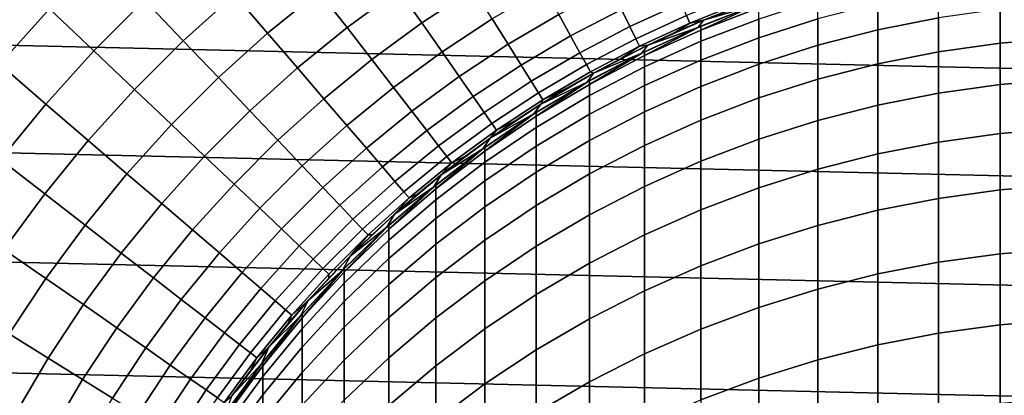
# Model space of a CAD drawing. Header units: metres. Extents: x -28 to 70, y -212 to 28.
# Tile 109 of 239: x -12 to -1, y 7 to 11. Entities that reach past the tile are written whole.
import ezdxf

# ---------------------------------------------------------------- set-up
doc = ezdxf.new("R2010")
doc.units = ezdxf.units.M
doc.layers.add('solid_10_261_102_XXX', color=7, linetype='CONTINUOUS')

msp = doc.modelspace()

# ---------------------------------------------------------------- linework, layer by layer
at = {"layer": 'solid_10_261_102_XXX'}
for points in [[(-24.617012, 12.257764, -5), (25.156792, 11.107911, -5), (25.642992, 9.934133, -5), (-25.156792, 11.107911, -5)], [(-10.162645, 11.838065, 164.740463), (-10.74919, 11.308142, 164.740463), (-10.323722, 10.860549, 166.13768), (-9.760393, 11.369497, 166.13768)], [(-9.17201, 11.84926, 166.13768), (-9.760393, 11.369497, 166.13768), (-9.394562, 10.943355, 167.558289), (-8.828232, 11.405135, 167.558289)], [(-8.239241, 11.83764, 167.558289), (-8.828232, 11.405135, 167.558289), (-8.519219, 11.005924, 169.000046), (-7.950844, 11.42329, 169.000046)], [(-11.212511, 11.795555, 163.368866), (-11.795555, 11.212511, 163.368866), (-11.308142, 10.74919, 164.740463), (-10.74919, 11.308142, 164.740463)], [(-7.36206, 11.811332, 169.000046), (-7.950844, 11.42329, 169.000046), (-7.695349, 11.05621, 170.460709), (-7.125484, 11.431783, 170.460709)], [(-12.476051, 11.547647, 162.026337), (-12.769243, 11.222586, 162.026337), (-12.34832, 10.600685, 163.368866), (-11.795555, 11.212511, 163.368866)], [(-8.828232, 11.405135, 167.558289), (-9.394562, 10.943355, 167.558289), (-9.065726, 10.560308, 169.000046), (-8.519219, 11.005924, 169.000046)], [(-7.950844, 11.42329, 169.000046), (-8.519219, 11.005924, 169.000046), (-8.245461, 10.652256, 170.460709), (-7.695349, 11.05621, 170.460709)], [(-7.125484, 11.431783, 170.460709), (-7.695349, 11.05621, 170.460709), (-7.473157, 10.736978, 171.937958), (-6.919746, 11.101706, 171.937958)], [(-6.348573, 11.437936, 171.937958), (-6.919746, 11.101706, 171.937958), (-6.745169, 10.821622, 173.429489), (-6.188405, 11.149369, 173.429489)], [(-5.615756, 11.448497, 173.429489), (-6.188405, 11.149369, 173.429489), (-6.057078, 10.912764, 174.932922), (-5.496582, 11.205544, 174.932922)], [(-4.921975, 11.469559, 174.932922), (-5.496582, 11.205544, 174.932922), (-5.403767, 11.016328, 176.445908), (-4.838863, 11.275885, 176.445908)], [(-2.673383, 11.272393, 323.439758), (-2.673383, 10.981224, 326.475739), (-2.00343, 11.114166, 326.490326), (-2.00343, 11.405684, 323.450714)], [(-10.74919, 11.308142, 164.740463), (-11.308142, 10.74919, 164.740463), (-10.860549, 10.323722, 166.13768), (-10.323722, 10.860549, 166.13768)], [(-9.760393, 11.369497, 166.13768), (-10.323722, 10.860549, 166.13768), (-9.936776, 10.453482, 167.558289), (-9.394562, 10.943355, 167.558289)], [(-4.209245, 11.365301, 177.966064), (-4.779486, 11.137519, 177.966064), (-4.743937, 11.05468, 179.490997), (-4.177938, 11.280767, 179.490997)], [(-4.177938, 11.280767, 179.490997), (-4.743937, 11.05468, 179.490997), (-4.592201, 11.086555, 181), (-4.279459, 11.210987, 181)], [(-4.279459, 11.210987, 181), (-4.592201, 11.086555, 181), (-4.592202, 11.086555, 234.709), (-3.963356, 11.326592, 234.709)], [(-4.015806, 11.255033, 234.709), (-3.963356, 11.326592, 234.709), (-4.592202, 11.086555, 234.709)], [(-3.984917, 11.099977, 320.37616), (-3.984917, 10.892555, 323.408569), (-3.334599, 11.101164, 323.42569), (-3.334599, 11.308976, 320.387573)], [(-11.795555, 11.212511, 163.368866), (-12.34832, 10.600685, 163.368866), (-11.838065, 10.162645, 164.740463), (-11.308142, 10.74919, 164.740463)], [(-5.496582, 11.205544, 174.932922), (-6.057078, 10.912764, 174.932922), (-5.954799, 10.728492, 176.445908), (-5.403767, 11.016328, 176.445908)], [(-4.838863, 11.275885, 176.445908), (-5.403767, 11.016328, 176.445908), (-5.337458, 10.881147, 177.966064), (-4.779486, 11.137519, 177.966064)], [(-4.015806, 11.255033, 234.709), (-4.651769, 11.007429, 234.709), (-4.62221, 11.019876, 314.299988), (-4.01579, 11.25504, 314.299988)], [(-4.015806, 11.255033, 234.709), (-4.592202, 11.086555, 234.709), (-4.651769, 11.007429, 234.709)], [(-3.984917, 11.224493, 317.339203), (-3.984917, 11.266008, 314.299988), (-4.01579, 11.25504, 314.299988), (-4.62221, 10.978453, 317.332489)], [(-4.62221, 10.978453, 317.332489), (-4.01579, 11.25504, 314.299988), (-4.62221, 11.019876, 314.299988)], [(-4.62221, 10.978453, 317.332489), (-4.62221, 10.854213, 320.362701), (-3.984917, 11.099977, 320.37616), (-3.984917, 11.224493, 317.339203)], [(-3.334599, 11.101164, 323.42569), (-3.334599, 10.810443, 326.457001), (-2.673383, 10.981224, 326.475739), (-2.673383, 11.272393, 323.439758)], [(-2.00343, 11.114166, 326.490326), (-2.00343, 10.739732, 329.520813), (-1.326928, 10.834081, 329.533783), (-1.326928, 11.208834, 326.500702)], [(-1.326928, 11.208834, 326.500702), (-1.326928, 10.834081, 329.533783), (-0.64609, 10.889976, 329.541473), (-0.64609, 11.264918, 326.506866)], [(-25.156792, 11.107911, -5), (25.642992, 9.934133, -5), (26.074398, 8.739312, -5), (-25.642992, 9.934133, -5)], [(-6.919746, 11.101706, 171.937958), (-7.473157, 10.736978, 171.937958), (-7.284617, 10.466095, 173.429489), (-6.745169, 10.821622, 173.429489)], [(-6.188405, 11.149369, 173.429489), (-6.745169, 10.821622, 173.429489), (-6.602026, 10.591971, 174.932922), (-6.057078, 10.912764, 174.932922)], [(-4.779486, 11.137519, 177.966064), (-5.337458, 10.881147, 177.966064), (-5.297758, 10.800215, 179.490997), (-4.743937, 11.05468, 179.490997)], [(-4.901331, 10.953399, 181), (-5.206605, 10.811626, 181), (-5.206594, 10.811626, 234.709), (-4.592202, 11.086555, 234.709)], [(-4.651769, 11.007429, 234.709), (-4.592202, 11.086555, 234.709), (-5.206594, 10.811626, 234.709)], [(-4.592201, 11.086555, 181), (-4.901331, 10.953399, 181), (-4.592202, 11.086555, 234.709)], [(-4.743937, 11.05468, 179.490997), (-4.901331, 10.953399, 181), (-4.592201, 11.086555, 181)], [(-4.62221, 10.854213, 320.362701), (-4.62221, 10.647249, 323.388397), (-3.984917, 10.892555, 323.408569), (-3.984917, 11.099977, 320.37616)], [(-3.984917, 10.892555, 323.408569), (-3.984917, 10.602381, 326.434174), (-3.334599, 10.810443, 326.457001), (-3.334599, 11.101164, 323.42569)], [(-2.673383, 10.981224, 326.475739), (-2.673383, 10.607238, 329.502625), (-2.00343, 10.739732, 329.520813), (-2.00343, 11.114166, 326.490326)], [(-8.519219, 11.005924, 169.000046), (-9.065726, 10.560308, 169.000046), (-8.774405, 10.220959, 170.460709), (-8.245461, 10.652256, 170.460709)], [(-7.695349, 11.05621, 170.460709), (-8.245461, 10.652256, 170.460709), (-8.007384, 10.344687, 171.937958), (-7.473157, 10.736978, 171.937958)], [(-5.403767, 11.016328, 176.445908), (-5.954799, 10.728492, 176.445908), (-5.881728, 10.596844, 177.966064), (-5.337458, 10.881147, 177.966064)], [(-4.743937, 11.05468, 179.490997), (-5.297758, 10.800215, 179.490997), (-5.206605, 10.811626, 181), (-4.901331, 10.953399, 181)], [(-4.651769, 11.007429, 234.709), (-5.206594, 10.811626, 234.709), (-5.272664, 10.723873, 234.709)], [(-4.651769, 11.007429, 234.709), (-5.272664, 10.723873, 234.709), (-5.244397, 10.737728, 314.299988), (-4.651778, 11.007427, 314.299988)], [(-4.62221, 10.978453, 317.332489), (-4.62221, 11.019876, 314.299988), (-4.651778, 11.007427, 314.299988), (-5.244397, 10.696409, 317.324768)], [(-5.244397, 10.696409, 317.324768), (-4.651778, 11.007427, 314.299988), (-5.244397, 10.737728, 314.299988)], [(-5.244397, 10.696409, 317.324768), (-5.244397, 10.572486, 320.34729), (-4.62221, 10.854213, 320.362701), (-4.62221, 10.978453, 317.332489)], [(-4.651769, 11.007429, 234.709), (-4.651778, 11.007427, 314.299988), (-4.62221, 11.019876, 314.299988)], [(-3.334599, 10.810443, 326.457001), (-3.334599, 10.437032, 329.479218), (-2.673383, 10.607238, 329.502625), (-2.673383, 10.981224, 326.475739)], [(-10.323722, 10.860549, 166.13768), (-10.860549, 10.323722, 166.13768), (-10.453482, 9.936776, 167.558289), (-9.936776, 10.453482, 167.558289)], [(-9.394562, 10.943355, 167.558289), (-9.936776, 10.453482, 167.558289), (-9.588962, 10.087582, 169.000046), (-9.065726, 10.560308, 169.000046)], [(-6.057078, 10.912764, 174.932922), (-6.602026, 10.591971, 174.932922), (-6.490545, 10.413116, 176.445908), (-5.954799, 10.728492, 176.445908)], [(-5.337458, 10.881147, 177.966064), (-5.881728, 10.596844, 177.966064), (-5.837981, 10.518025, 179.490997), (-5.297758, 10.800215, 179.490997)], [(-5.244397, 10.572486, 320.34729), (-5.244397, 10.366048, 323.365295), (-4.62221, 10.647249, 323.388397), (-4.62221, 10.854213, 320.362701)], [(-4.62221, 10.647249, 323.388397), (-4.62221, 10.357717, 326.407318), (-3.984917, 10.602381, 326.434174), (-3.984917, 10.892555, 323.408569)], [(-1.326928, 10.834081, 329.533783), (-1.326928, 10.376618, 332.555511), (-0.64609, 10.432282, 332.564728), (-0.64609, 10.889976, 329.541473)], [(-11.308142, 10.74919, 164.740463), (-11.838065, 10.162645, 164.740463), (-11.369497, 9.760393, 166.13768), (-10.860549, 10.323722, 166.13768)], [(-7.473157, 10.736978, 171.937958), (-8.007384, 10.344687, 171.937958), (-7.805367, 10.083702, 173.429489), (-7.284617, 10.466095, 173.429489)], [(-6.745169, 10.821622, 173.429489), (-7.284617, 10.466095, 173.429489), (-7.130027, 10.24399, 174.932922), (-6.602026, 10.591971, 174.932922)], [(-5.244397, 10.696409, 317.324768), (-5.244397, 10.737728, 314.299988), (-5.272592, 10.723911, 314.299988), (-5.849443, 10.379286, 317.316101)], [(-5.297758, 10.800215, 179.490997), (-5.837981, 10.518025, 179.490997), (-5.804626, 10.502681, 181), (-5.507782, 10.661347, 181)], [(-5.507782, 10.661347, 181), (-5.804626, 10.502681, 181), (-5.804667, 10.502658, 234.709), (-5.206594, 10.811626, 234.709)], [(-5.272664, 10.723873, 234.709), (-5.206594, 10.811626, 234.709), (-5.804667, 10.502658, 234.709)], [(-5.206605, 10.811626, 181), (-5.507782, 10.661347, 181), (-5.206594, 10.811626, 234.709)], [(-5.297758, 10.800215, 179.490997), (-5.507782, 10.661347, 181), (-5.206605, 10.811626, 181)], [(-5.272664, 10.723873, 234.709), (-5.272592, 10.723911, 314.299988), (-5.244397, 10.737728, 314.299988)], [(-3.984917, 10.602381, 326.434174), (-3.984917, 10.229671, 329.450714), (-3.334599, 10.437032, 329.479218), (-3.334599, 10.810443, 326.457001)], [(-2.673383, 10.607238, 329.502625), (-2.673383, 10.150712, 332.518158), (-2.00343, 10.282659, 332.539978), (-2.00343, 10.739732, 329.520813)], [(-2.00343, 10.739732, 329.520813), (-2.00343, 10.282659, 332.539978), (-1.326928, 10.376618, 332.555511), (-1.326928, 10.834081, 329.533783)], [(-8.245461, 10.652256, 170.460709), (-8.774405, 10.220959, 170.460709), (-8.521056, 9.925843, 171.937958), (-8.007384, 10.344687, 171.937958)], [(-5.954799, 10.728492, 176.445908), (-6.490545, 10.413116, 176.445908), (-6.4109, 10.285337, 177.966064), (-5.881728, 10.596844, 177.966064)], [(-5.876184, 10.40543, 234.709), (-5.849443, 10.420485, 314.299988), (-5.272592, 10.723911, 314.299988), (-5.272664, 10.723873, 234.709)], [(-5.272664, 10.723873, 234.709), (-5.804667, 10.502658, 234.709), (-5.876184, 10.40543, 234.709)], [(-5.849443, 10.379286, 317.316101), (-5.272592, 10.723911, 314.299988), (-5.849443, 10.420485, 314.299988)], [(-5.849443, 10.379286, 317.316101), (-5.849443, 10.255716, 320.329987), (-5.244397, 10.572486, 320.34729), (-5.244397, 10.696409, 317.324768)], [(-5.244397, 10.366048, 323.365295), (-5.244397, 10.077251, 326.376556), (-4.62221, 10.357717, 326.407318), (-4.62221, 10.647249, 323.388397)], [(-12.34832, 10.600685, 163.368866), (-12.869387, 9.961647, 163.368866), (-12.337601, 9.550014, 164.740463), (-11.838065, 10.162645, 164.740463)], [(-9.065726, 10.560308, 169.000046), (-9.588962, 10.087582, 169.000046), (-9.280827, 9.763424, 170.460709), (-8.774405, 10.220959, 170.460709)], [(-6.602026, 10.591971, 174.932922), (-7.130027, 10.24399, 174.932922), (-7.00963, 10.071011, 176.445908), (-6.490545, 10.413116, 176.445908)], [(-5.881728, 10.596844, 177.966064), (-6.4109, 10.285337, 177.966064), (-6.363217, 10.208838, 179.490997), (-5.837981, 10.518025, 179.490997)], [(-5.849443, 10.255716, 320.329987), (-5.849443, 10.04987, 323.339325), (-5.244397, 10.366048, 323.365295), (-5.244397, 10.572486, 320.34729)], [(-4.62221, 10.357717, 326.407318), (-4.62221, 9.985831, 329.417206), (-3.984917, 10.229671, 329.450714), (-3.984917, 10.602381, 326.434174)], [(-3.334599, 10.437032, 329.479218), (-3.334599, 9.981209, 332.490112), (-2.673383, 10.150712, 332.518158), (-2.673383, 10.607238, 329.502625)], [(-9.936776, 10.453482, 167.558289), (-10.453482, 9.936776, 167.558289), (-10.087582, 9.588962, 169.000046), (-9.588962, 10.087582, 169.000046)], [(-7.284617, 10.466095, 173.429489), (-7.805367, 10.083702, 173.429489), (-7.639726, 9.869712, 174.932922), (-7.130027, 10.24399, 174.932922)], [(-6.490545, 10.413116, 176.445908), (-7.00963, 10.071011, 176.445908), (-6.923615, 9.94743, 177.966064), (-6.4109, 10.285337, 177.966064)], [(-5.849443, 10.379286, 317.316101), (-5.849443, 10.420485, 314.299988), (-5.876208, 10.405416, 314.299988), (-6.435371, 10.028116, 317.306519)], [(-6.096904, 10.335752, 181), (-6.384385, 10.16069, 181), (-6.38436, 10.160706, 234.709), (-5.804667, 10.502658, 234.709)], [(-5.876184, 10.40543, 234.709), (-5.804667, 10.502658, 234.709), (-6.38436, 10.160706, 234.709)], [(-6.363217, 10.208838, 179.490997), (-6.096904, 10.335752, 181), (-5.804626, 10.502681, 181), (-5.837981, 10.518025, 179.490997)], [(-5.804626, 10.502681, 181), (-6.096904, 10.335752, 181), (-5.804667, 10.502658, 234.709)], [(-5.876184, 10.40543, 234.709), (-5.876208, 10.405416, 314.299988), (-5.849443, 10.420485, 314.299988)], [(-3.984917, 10.229671, 329.450714), (-3.984917, 9.774703, 332.455963), (-3.334599, 9.981209, 332.490112), (-3.334599, 10.437032, 329.479218)], [(-1.326928, 10.376618, 332.555511), (-1.326928, 9.836788, 335.563629), (-0.64609, 9.892181, 335.574341), (-0.64609, 10.432282, 332.564728)], [(-10.860549, 10.323722, 166.13768), (-11.369497, 9.760393, 166.13768), (-10.943355, 9.394562, 167.558289), (-10.453482, 9.936776, 167.558289)], [(-8.007384, 10.344687, 171.937958), (-8.521056, 9.925843, 171.937958), (-8.30608, 9.675425, 173.429489), (-7.805367, 10.083702, 173.429489)], [(-5.876184, 10.40543, 234.709), (-6.38436, 10.160706, 234.709), (-6.460742, 10.052924, 234.709)], [(-5.876184, 10.40543, 234.709), (-6.460742, 10.052924, 234.709), (-6.435371, 10.069185, 314.299988), (-5.876208, 10.405416, 314.299988)], [(-6.435371, 10.028116, 317.306519), (-5.876208, 10.405416, 314.299988), (-6.435371, 10.069185, 314.299988)], [(-6.435371, 10.028116, 317.306519), (-6.435371, 9.904941, 320.310791), (-5.849443, 10.255716, 320.329987), (-5.849443, 10.379286, 317.316101)], [(-6.363217, 10.208838, 179.490997), (-6.384385, 10.16069, 181), (-6.096904, 10.335752, 181)], [(-5.849443, 10.04987, 323.339325), (-5.849443, 9.761901, 326.341949), (-5.244397, 10.077251, 326.376556), (-5.244397, 10.366048, 323.365295)], [(-5.244397, 10.077251, 326.376556), (-5.244397, 9.706311, 329.378784), (-4.62221, 9.985831, 329.417206), (-4.62221, 10.357717, 326.407318)], [(-2.00343, 10.282659, 332.539978), (-2.00343, 9.743289, 335.545532), (-1.326928, 9.836788, 335.563629), (-1.326928, 10.376618, 332.555511)], [(-8.774405, 10.220959, 170.460709), (-9.280827, 9.763424, 170.460709), (-9.012856, 9.481519, 171.937958), (-8.521056, 9.925843, 171.937958)], [(-7.130027, 10.24399, 174.932922), (-7.639726, 9.869712, 174.932922), (-7.510722, 9.703053, 176.445908), (-7.00963, 10.071011, 176.445908)], [(-6.4109, 10.285337, 177.966064), (-6.923615, 9.94743, 177.966064), (-6.872119, 9.873443, 179.490997), (-6.363217, 10.208838, 179.490997)], [(-6.363217, 10.208838, 179.490997), (-6.872119, 9.873443, 179.490997), (-6.666843, 9.977635, 181), (-6.384385, 10.16069, 181)], [(-6.435371, 9.904941, 320.310791), (-6.435371, 9.699749, 323.310577), (-5.849443, 10.04987, 323.339325), (-5.849443, 10.255716, 320.329987)], [(-4.62221, 9.985831, 329.417206), (-4.62221, 9.53187, 332.415802), (-3.984917, 9.774703, 332.455963), (-3.984917, 10.229671, 329.450714)], [(-2.673383, 10.150712, 332.518158), (-2.673383, 9.611987, 335.520111), (-2.00343, 9.743289, 335.545532), (-2.00343, 10.282659, 332.539978)], [(-11.838065, 10.162645, 164.740463), (-12.337601, 9.550014, 164.740463), (-11.84926, 9.17201, 166.13768), (-11.369497, 9.760393, 166.13768)], [(-9.588962, 10.087582, 169.000046), (-10.087582, 9.588962, 169.000046), (-9.763424, 9.280827, 170.460709), (-9.280827, 9.763424, 170.460709)], [(-6.666843, 9.977635, 181), (-6.944056, 9.786731, 181), (-6.944153, 9.786657, 234.709), (-6.38436, 10.160706, 234.709)], [(-6.460742, 10.052924, 234.709), (-6.38436, 10.160706, 234.709), (-6.944153, 9.786657, 234.709)], [(-6.384385, 10.16069, 181), (-6.666843, 9.977635, 181), (-6.38436, 10.160706, 234.709)], [(-3.334599, 9.981209, 332.490112), (-3.334599, 9.443313, 335.487457), (-2.673383, 9.611987, 335.520111), (-2.673383, 10.150712, 332.518158)], [(-7.805367, 10.083702, 173.429489), (-8.30608, 9.675425, 173.429489), (-8.129812, 9.470098, 174.932922), (-7.639726, 9.869712, 174.932922)], [(-7.00963, 10.071011, 176.445908), (-7.510722, 9.703053, 176.445908), (-7.418558, 9.583987, 177.966064), (-6.923615, 9.94743, 177.966064)], [(-7.023965, 9.667803, 234.709), (-7.000267, 9.684976, 314.299988), (-6.460658, 10.052979, 314.299988), (-6.460742, 10.052924, 234.709)], [(-6.460742, 10.052924, 234.709), (-6.944153, 9.786657, 234.709), (-7.023965, 9.667803, 234.709)], [(-6.435371, 10.028116, 317.306519), (-6.435371, 10.069185, 314.299988), (-6.460658, 10.052979, 314.299988), (-7.000267, 9.644051, 317.296021)], [(-7.000267, 9.644051, 317.296021), (-6.460658, 10.052979, 314.299988), (-7.000267, 9.684976, 314.299988)], [(-7.000267, 9.644051, 317.296021), (-7.000267, 9.521304, 320.289825), (-6.435371, 9.904941, 320.310791), (-6.435371, 10.028116, 317.306519)], [(-6.872119, 9.873443, 179.490997), (-6.944056, 9.786731, 181), (-6.666843, 9.977635, 181)], [(-6.460742, 10.052924, 234.709), (-6.460658, 10.052979, 314.299988), (-6.435371, 10.069185, 314.299988)], [(-6.435371, 9.699749, 323.310577), (-6.435371, 9.412696, 326.30365), (-5.849443, 9.761901, 326.341949), (-5.849443, 10.04987, 323.339325)], [(-5.849443, 9.761901, 326.341949), (-5.849443, 9.392023, 329.335602), (-5.244397, 9.706311, 329.378784), (-5.244397, 10.077251, 326.376556)], [(-5.244397, 9.706311, 329.378784), (-5.244397, 9.253504, 332.369751), (-4.62221, 9.53187, 332.415802), (-4.62221, 9.985831, 329.417206)], [(-3.984917, 9.774703, 332.455963), (-3.984917, 9.237818, 335.447662), (-3.334599, 9.443313, 335.487457), (-3.334599, 9.981209, 332.490112)], [(-25.642992, 9.934133, -5), (26.074398, 8.739312, -5), (26.450205, 7.525734, -5), (-26.074398, 8.739312, -5)], [(-10.453482, 9.936776, 167.558289), (-10.943355, 9.394562, 167.558289), (-10.560308, 9.065726, 169.000046), (-10.087582, 9.588962, 169.000046)], [(-8.521056, 9.925843, 171.937958), (-9.012856, 9.481519, 171.937958), (-8.785471, 9.242311, 173.429489), (-8.30608, 9.675425, 173.429489)], [(-7.639726, 9.869712, 174.932922), (-8.129812, 9.470098, 174.932922), (-7.992533, 9.310186, 176.445908), (-7.510722, 9.703053, 176.445908)], [(-6.923615, 9.94743, 177.966064), (-7.418558, 9.583987, 177.966064), (-7.36338, 9.512703, 179.490997), (-6.872119, 9.873443, 179.490997)], [(-6.872119, 9.873443, 179.490997), (-7.36338, 9.512703, 179.490997), (-7.215805, 9.588126, 181), (-6.944056, 9.786731, 181)], [(-7.000267, 9.521304, 320.289825), (-7.000267, 9.31683, 323.279114), (-6.435371, 9.699749, 323.310577), (-6.435371, 9.904941, 320.310791)], [(-1.326928, 9.836788, 335.563629), (-1.326928, 9.214994, 338.555847), (-0.64609, 9.270074, 338.568085), (-0.64609, 9.892181, 335.574341)], [(-11.369497, 9.760393, 166.13768), (-11.84926, 9.17201, 166.13768), (-11.405135, 8.828232, 167.558289), (-10.943355, 9.394562, 167.558289)], [(-9.280827, 9.763424, 170.460709), (-9.763424, 9.280827, 170.460709), (-9.481519, 9.012856, 171.937958), (-9.012856, 9.481519, 171.937958)], [(-7.481878, 9.381978, 181), (-7.481825, 9.382021, 234.709), (-6.944153, 9.786657, 234.709), (-7.215805, 9.588126, 181)], [(-7.023965, 9.667803, 234.709), (-6.944153, 9.786657, 234.709), (-7.481825, 9.382021, 234.709)], [(-6.944056, 9.786731, 181), (-7.215805, 9.588126, 181), (-6.944153, 9.786657, 234.709)], [(-6.435371, 9.412696, 326.30365), (-6.435371, 9.043995, 329.28775), (-5.849443, 9.392023, 329.335602), (-5.849443, 9.761901, 326.341949)], [(-4.62221, 9.53187, 332.415802), (-4.62221, 8.996172, 335.400879), (-3.984917, 9.237818, 335.447662), (-3.984917, 9.774703, 332.455963)], [(-2.00343, 9.743289, 335.545532), (-2.00343, 9.122025, 338.535217), (-1.326928, 9.214994, 338.555847), (-1.326928, 9.836788, 335.563629)], [(-8.30608, 9.675425, 173.429489), (-8.785471, 9.242311, 173.429489), (-8.59903, 9.046175, 174.932922), (-8.129812, 9.470098, 174.932922)], [(-7.510722, 9.703053, 176.445908), (-7.992533, 9.310186, 176.445908), (-7.894457, 9.195942, 177.966064), (-7.418558, 9.583987, 177.966064)], [(-7.023965, 9.667803, 234.709), (-7.481825, 9.382021, 234.709), (-7.564526, 9.250971, 234.709)], [(-7.023965, 9.667803, 234.709), (-7.564526, 9.250971, 234.709), (-7.542284, 9.269114, 314.299988), (-7.024034, 9.667753, 314.299988)], [(-7.000267, 9.644051, 317.296021), (-7.000267, 9.684976, 314.299988), (-7.024034, 9.667753, 314.299988), (-7.542284, 9.228343, 317.284668)], [(-7.542284, 9.228343, 317.284668), (-7.024034, 9.667753, 314.299988), (-7.542284, 9.269114, 314.299988)], [(-7.023965, 9.667803, 234.709), (-7.024034, 9.667753, 314.299988), (-7.000267, 9.684976, 314.299988)], [(-7.000267, 9.31683, 323.279114), (-7.000267, 9.030778, 326.261749), (-6.435371, 9.412696, 326.30365), (-6.435371, 9.699749, 323.310577)], [(-5.849443, 9.392023, 329.335602), (-5.849443, 8.940513, 332.317993), (-5.244397, 9.253504, 332.369751), (-5.244397, 9.706311, 329.378784)], [(-2.673383, 9.611987, 335.520111), (-2.673383, 8.991466, 338.506226), (-2.00343, 9.122025, 338.535217), (-2.00343, 9.743289, 335.545532)], [(-12.337601, 9.550014, 164.740463), (-12.805466, 8.912868, 164.740463), (-12.298607, 8.560083, 166.13768), (-11.84926, 9.17201, 166.13768)], [(-10.087582, 9.588962, 169.000046), (-10.560308, 9.065726, 169.000046), (-10.220959, 8.774405, 170.460709), (-9.763424, 9.280827, 170.460709)], [(-7.418558, 9.583987, 177.966064), (-7.894457, 9.195942, 177.966064), (-7.83574, 9.127544, 179.490997), (-7.36338, 9.512703, 179.490997)], [(-7.542284, 9.228343, 317.284668), (-7.542284, 9.106062, 320.26709), (-7.000267, 9.521304, 320.289825), (-7.000267, 9.644051, 317.296021)], [(-7.36338, 9.512703, 179.490997), (-7.481878, 9.381978, 181), (-7.215805, 9.588126, 181)], [(-3.334599, 9.443313, 335.487457), (-3.334599, 8.823747, 338.468964), (-2.673383, 8.991466, 338.506226), (-2.673383, 9.611987, 335.520111)], [(-9.012856, 9.481519, 171.937958), (-9.481519, 9.012856, 171.937958), (-9.242311, 8.785471, 173.429489), (-8.785471, 9.242311, 173.429489)], [(-8.129812, 9.470098, 174.932922), (-8.59903, 9.046175, 174.932922), (-8.453828, 8.893422, 176.445908), (-7.992533, 9.310186, 176.445908)], [(-7.36338, 9.512703, 179.490997), (-7.83574, 9.127544, 179.490997), (-7.742064, 9.168448, 181), (-7.481878, 9.381978, 181)], [(-7.542284, 9.106062, 320.26709), (-7.542284, 8.902363, 323.245087), (-7.000267, 9.31683, 323.279114), (-7.000267, 9.521304, 320.289825)], [(-5.244397, 9.253504, 332.369751), (-5.244397, 8.719167, 335.34726), (-4.62221, 8.996172, 335.400879), (-4.62221, 9.53187, 332.415802)], [(-3.984917, 9.237818, 335.447662), (-3.984917, 8.619414, 338.423584), (-3.334599, 8.823747, 338.468964), (-3.334599, 9.443313, 335.487457)], [(-10.943355, 9.394562, 167.558289), (-11.405135, 8.828232, 167.558289), (-11.005924, 8.519219, 169.000046), (-10.560308, 9.065726, 169.000046)], [(-7.742064, 9.168448, 181), (-7.996159, 8.947706, 181), (-7.996207, 8.947662, 234.709), (-7.481825, 9.382021, 234.709)], [(-7.564526, 9.250971, 234.709), (-7.481825, 9.382021, 234.709), (-7.996207, 8.947662, 234.709)], [(-7.481878, 9.381978, 181), (-7.742064, 9.168448, 181), (-7.481825, 9.382021, 234.709)], [(-7.000267, 9.030778, 326.261749), (-7.000267, 8.663364, 329.235443), (-6.435371, 9.043995, 329.28775), (-6.435371, 9.412696, 326.30365)], [(-6.435371, 9.043995, 329.28775), (-6.435371, 8.593922, 332.260681), (-5.849443, 8.940513, 332.317993), (-5.849443, 9.392023, 329.335602)], [(-9.763424, 9.280827, 170.460709), (-10.220959, 8.774405, 170.460709), (-9.925843, 8.521056, 171.937958), (-9.481519, 9.012856, 171.937958)], [(-8.785471, 9.242311, 173.429489), (-9.242311, 8.785471, 173.429489), (-9.046175, 8.59903, 174.932922), (-8.59903, 9.046175, 174.932922)], [(-7.992533, 9.310186, 176.445908), (-8.453828, 8.893422, 176.445908), (-8.350092, 8.784291, 177.966064), (-7.894457, 9.195942, 177.966064)], [(-8.080234, 8.804107, 234.709), (-8.059649, 8.822956, 314.299988), (-7.564499, 9.250992, 314.299988), (-7.564526, 9.250971, 234.709)], [(-7.564526, 9.250971, 234.709), (-7.996207, 8.947662, 234.709), (-8.080234, 8.804107, 234.709)], [(-7.542284, 9.228343, 317.284668), (-7.542284, 9.269114, 314.299988), (-7.564499, 9.250992, 314.299988), (-8.059649, 8.782351, 317.272491)], [(-8.059649, 8.782351, 317.272491), (-7.564499, 9.250992, 314.299988), (-8.059649, 8.822956, 314.299988)], [(-8.059649, 8.782351, 317.272491), (-8.059649, 8.66057, 320.242737), (-7.542284, 9.106062, 320.26709), (-7.542284, 9.228343, 317.284668)], [(-7.564526, 9.250971, 234.709), (-7.564499, 9.250992, 314.299988), (-7.542284, 9.269114, 314.299988)], [(-7.542284, 8.902363, 323.245087), (-7.542284, 8.617395, 326.2164), (-7.000267, 9.030778, 326.261749), (-7.000267, 9.31683, 323.279114)], [(-5.849443, 8.940513, 332.317993), (-5.849443, 8.407707, 335.286957), (-5.244397, 8.719167, 335.34726), (-5.244397, 9.253504, 332.369751)], [(-4.62221, 8.996172, 335.400879), (-4.62221, 8.379137, 338.370209), (-3.984917, 8.619414, 338.423584), (-3.984917, 9.237818, 335.447662)], [(-1.326928, 9.214994, 338.555847), (-1.326928, 8.511701, 341.529999), (-0.64609, 8.566425, 341.543732), (-0.64609, 9.270074, 338.568085)], [(-11.84926, 9.17201, 166.13768), (-12.298607, 8.560083, 166.13768), (-11.83764, 8.239241, 167.558289), (-11.405135, 8.828232, 167.558289)], [(-7.894457, 9.195942, 177.966064), (-8.350092, 8.784291, 177.966064), (-8.287985, 8.718955, 179.490997), (-7.83574, 9.127544, 179.490997)], [(-7.83574, 9.127544, 179.490997), (-8.287985, 8.718955, 179.490997), (-8.243963, 8.719924, 181), (-7.996159, 8.947706, 181)], [(-7.83574, 9.127544, 179.490997), (-7.996159, 8.947706, 181), (-7.742064, 9.168448, 181)], [(-2.673383, 8.991466, 338.506226), (-2.673383, 8.289611, 341.474274), (-2.00343, 8.419329, 341.506805), (-2.00343, 9.122025, 338.535217)], [(-2.00343, 9.122025, 338.535217), (-2.00343, 8.419329, 341.506805), (-1.326928, 8.511701, 341.529999), (-1.326928, 9.214994, 338.555847)], [(-10.560308, 9.065726, 169.000046), (-11.005924, 8.519219, 169.000046), (-10.652256, 8.245461, 170.460709), (-10.220959, 8.774405, 170.460709)], [(-9.481519, 9.012856, 171.937958), (-9.925843, 8.521056, 171.937958), (-9.675425, 8.30608, 173.429489), (-9.242311, 8.785471, 173.429489)], [(-8.59903, 9.046175, 174.932922), (-9.046175, 8.59903, 174.932922), (-8.893422, 8.453828, 176.445908), (-8.453828, 8.893422, 176.445908)], [(-8.059649, 8.66057, 320.242737), (-8.059649, 8.457703, 323.208557), (-7.542284, 8.902363, 323.245087), (-7.542284, 9.106062, 320.26709)], [(-7.542284, 8.617395, 326.2164), (-7.542284, 8.251374, 329.178802), (-7.000267, 8.663364, 329.235443), (-7.000267, 9.030778, 326.261749)], [(-7.000267, 8.663364, 329.235443), (-7.000267, 8.214862, 332.197968), (-6.435371, 8.593922, 332.260681), (-6.435371, 9.043995, 329.28775)], [(-8.453828, 8.893422, 176.445908), (-8.893422, 8.453828, 176.445908), (-8.784291, 8.350092, 177.966064), (-8.350092, 8.784291, 177.966064)], [(-8.243963, 8.719924, 181), (-8.485281, 8.485281, 181), (-8.485281, 8.485281, 234.709), (-7.996207, 8.947662, 234.709)], [(-8.080234, 8.804107, 234.709), (-7.996207, 8.947662, 234.709), (-8.485281, 8.485281, 234.709)], [(-7.996159, 8.947706, 181), (-8.243963, 8.719924, 181), (-7.996207, 8.947662, 234.709)], [(-8.059649, 8.457703, 323.208557), (-8.059649, 8.1739, 326.167725), (-7.542284, 8.617395, 326.2164), (-7.542284, 8.902363, 323.245087)], [(-6.435371, 8.593922, 332.260681), (-6.435371, 8.062811, 335.220184), (-5.849443, 8.407707, 335.286957), (-5.849443, 8.940513, 332.317993)], [(-5.244397, 8.719167, 335.34726), (-5.244397, 8.1037, 338.309052), (-4.62221, 8.379137, 338.370209), (-4.62221, 8.996172, 335.400879)], [(-3.334599, 8.823747, 338.468964), (-3.334599, 8.122972, 341.432434), (-2.673383, 8.289611, 341.474274), (-2.673383, 8.991466, 338.506226)], [(-11.405135, 8.828232, 167.558289), (-11.83764, 8.239241, 167.558289), (-11.42329, 7.950844, 169.000046), (-11.005924, 8.519219, 169.000046)], [(-9.242311, 8.785471, 173.429489), (-9.675425, 8.30608, 173.429489), (-9.470098, 8.129812, 174.932922), (-9.046175, 8.59903, 174.932922)], [(-8.080234, 8.804107, 234.709), (-8.485281, 8.485281, 234.709), (-8.569717, 8.328409, 234.709)], [(-8.080234, 8.804107, 234.709), (-8.569717, 8.328409, 234.709), (-8.550674, 8.347962, 314.299988), (-8.08029, 8.804056, 314.299988)], [(-8.059649, 8.782351, 317.272491), (-8.059649, 8.822956, 314.299988), (-8.08029, 8.804056, 314.299988), (-8.550674, 8.307535, 317.259491)], [(-8.550674, 8.307535, 317.259491), (-8.08029, 8.804056, 314.299988), (-8.550674, 8.347962, 314.299988)], [(-8.080234, 8.804107, 234.709), (-8.08029, 8.804056, 314.299988), (-8.059649, 8.822956, 314.299988)], [(-3.984917, 8.619414, 338.423584), (-3.984917, 7.919955, 341.3815), (-3.334599, 8.122972, 341.432434), (-3.334599, 8.823747, 338.468964)], [(-26.074398, 8.739312, -5), (26.450205, 7.525734, -5), (26.769545, 6.296132, -5), (-26.450205, 7.525734, -5)], [(-10.220959, 8.774405, 170.460709), (-10.652256, 8.245461, 170.460709), (-10.344687, 8.007384, 171.937958), (-9.925843, 8.521056, 171.937958)], [(-8.350092, 8.784291, 177.966064), (-8.784291, 8.350092, 177.966064), (-8.718955, 8.287985, 179.490997), (-8.287985, 8.718955, 179.490997)], [(-8.287985, 8.718955, 179.490997), (-8.718955, 8.287985, 179.490997), (-8.719924, 8.243963, 181), (-8.485281, 8.485281, 181)], [(-8.550674, 8.307535, 317.259491), (-8.550674, 8.186286, 320.216797), (-8.059649, 8.66057, 320.242737), (-8.059649, 8.782351, 317.272491)], [(-8.287985, 8.718955, 179.490997), (-8.485281, 8.485281, 181), (-8.243963, 8.719924, 181)], [(-5.849443, 8.407707, 335.286957), (-5.849443, 7.794003, 338.240265), (-5.244397, 8.1037, 338.309052), (-5.244397, 8.719167, 335.34726)], [(-9.046175, 8.59903, 174.932922), (-9.470098, 8.129812, 174.932922), (-9.310186, 7.992533, 176.445908), (-8.893422, 8.453828, 176.445908)], [(-8.550674, 8.186286, 320.216797), (-8.550674, 7.984303, 323.169678), (-8.059649, 8.457703, 323.208557), (-8.059649, 8.66057, 320.242737)], [(-8.059649, 8.1739, 326.167725), (-8.059649, 7.809373, 329.118042), (-7.542284, 8.251374, 329.178802), (-7.542284, 8.617395, 326.2164)], [(-7.542284, 8.251374, 329.178802), (-7.542284, 7.804573, 332.130127), (-7.000267, 8.214862, 332.197968), (-7.000267, 8.663364, 329.235443)], [(-7.000267, 8.214862, 332.197968), (-7.000267, 7.685605, 335.147156), (-6.435371, 8.062811, 335.220184), (-6.435371, 8.593922, 332.260681)], [(-4.62221, 8.379137, 338.370209), (-4.62221, 7.681225, 341.321594), (-3.984917, 7.919955, 341.3815), (-3.984917, 8.619414, 338.423584)], [(-12.298607, 8.560083, 166.13768), (-12.716383, 7.926182, 166.13768), (-12.239757, 7.629099, 167.558289), (-11.83764, 8.239241, 167.558289)], [(-11.005924, 8.519219, 169.000046), (-11.42329, 7.950844, 169.000046), (-11.05621, 7.695349, 170.460709), (-10.652256, 8.245461, 170.460709)], [(-9.925843, 8.521056, 171.937958), (-10.344687, 8.007384, 171.937958), (-10.083702, 7.805367, 173.429489), (-9.675425, 8.30608, 173.429489)], [(-8.719924, 8.243963, 181), (-8.947706, 7.996159, 181), (-8.947662, 7.996207, 234.709), (-8.485281, 8.485281, 234.709)], [(-8.569717, 8.328409, 234.709), (-8.485281, 8.485281, 234.709), (-8.947662, 7.996207, 234.709)], [(-8.485281, 8.485281, 181), (-8.719924, 8.243963, 181), (-8.485281, 8.485281, 234.709)], [(-2.00343, 8.419329, 341.506805), (-2.00343, 7.635727, 344.45813), (-1.326928, 7.727431, 344.483826), (-1.326928, 8.511701, 341.529999)], [(-1.326928, 8.511701, 341.529999), (-1.326928, 7.727431, 344.483826), (-0.64609, 7.78176, 344.499023), (-0.64609, 8.566425, 341.543732)], [(-8.893422, 8.453828, 176.445908), (-9.310186, 7.992533, 176.445908), (-9.195942, 7.894457, 177.966064), (-8.784291, 8.350092, 177.966064)], [(-8.550674, 7.984303, 323.169678), (-8.550674, 7.701739, 326.115936), (-8.059649, 8.1739, 326.167725), (-8.059649, 8.457703, 323.208557)], [(-6.435371, 8.062811, 335.220184), (-6.435371, 7.451059, 338.164093), (-5.849443, 7.794003, 338.240265), (-5.849443, 8.407707, 335.286957)], [(-5.244397, 8.1037, 338.309052), (-5.244397, 7.407562, 341.25293), (-4.62221, 7.681225, 341.321594), (-4.62221, 8.379137, 338.370209)], [(-2.673383, 8.289611, 341.474274), (-2.673383, 7.506947, 344.422028), (-2.00343, 7.635727, 344.45813), (-2.00343, 8.419329, 341.506805)], [(-10.652256, 8.245461, 170.460709), (-11.05621, 7.695349, 170.460709), (-10.736978, 7.473157, 171.937958), (-10.344687, 8.007384, 171.937958)], [(-9.675425, 8.30608, 173.429489), (-10.083702, 7.805367, 173.429489), (-9.869712, 7.639726, 174.932922), (-9.470098, 8.129812, 174.932922)], [(-8.784291, 8.350092, 177.966064), (-9.195942, 7.894457, 177.966064), (-9.127544, 7.83574, 179.490997), (-8.718955, 8.287985, 179.490997)], [(-8.718955, 8.287985, 179.490997), (-9.127544, 7.83574, 179.490997), (-8.947706, 7.996159, 181), (-8.719924, 8.243963, 181)], [(-8.569717, 8.328409, 234.709), (-8.947662, 7.996207, 234.709), (-9.031203, 7.825591, 234.709)], [(-8.569717, 8.328409, 234.709), (-9.031203, 7.825591, 234.709), (-9.013752, 7.845685, 314.299988), (-8.569725, 8.328403, 314.299988)], [(-8.550674, 8.307535, 317.259491), (-8.550674, 8.347962, 314.299988), (-8.569725, 8.328403, 314.299988), (-9.013752, 7.805446, 317.245789)], [(-9.013752, 7.805446, 317.245789), (-8.569725, 8.328403, 314.299988), (-9.013752, 7.845685, 314.299988)], [(-9.013752, 7.805446, 317.245789), (-9.013752, 7.684758, 320.189362), (-8.550674, 8.186286, 320.216797), (-8.550674, 8.307535, 317.259491)], [(-8.569717, 8.328409, 234.709), (-8.569725, 8.328403, 314.299988), (-8.550674, 8.347962, 314.299988)], [(-8.059649, 7.809373, 329.118042), (-8.059649, 7.364395, 332.057312), (-7.542284, 7.804573, 332.130127), (-7.542284, 8.251374, 329.178802)], [(-3.334599, 8.122972, 341.432434), (-3.334599, 7.341512, 344.375671), (-2.673383, 7.506947, 344.422028), (-2.673383, 8.289611, 341.474274)], [(-11.83764, 8.239241, 167.558289), (-12.239757, 7.629099, 167.558289), (-11.811332, 7.36206, 169.000046), (-11.42329, 7.950844, 169.000046)], [(-9.013752, 7.684758, 320.189362), (-9.013752, 7.483712, 323.128571), (-8.550674, 7.984303, 323.169678), (-8.550674, 8.186286, 320.216797)], [(-8.550674, 7.701739, 326.115936), (-8.550674, 7.338803, 329.053375), (-8.059649, 7.809373, 329.118042), (-8.059649, 8.1739, 326.167725)], [(-7.542284, 7.804573, 332.130127), (-7.542284, 7.277322, 335.068115), (-7.000267, 7.685605, 335.147156), (-7.000267, 8.214862, 332.197968)], [(-9.470098, 8.129812, 174.932922), (-9.869712, 7.639726, 174.932922), (-9.703053, 7.510722, 176.445908), (-9.310186, 7.992533, 176.445908)], [(-7.000267, 7.685605, 335.147156), (-7.000267, 7.075989, 338.080811), (-6.435371, 7.451059, 338.164093), (-6.435371, 8.062811, 335.220184)], [(-5.849443, 7.794003, 338.240265), (-5.849443, 7.09986, 341.17572), (-5.244397, 7.407562, 341.25293), (-5.244397, 8.1037, 338.309052)], [(-3.984917, 7.919955, 341.3815), (-3.984917, 7.139963, 344.319214), (-3.334599, 7.341512, 344.375671), (-3.334599, 8.122972, 341.432434)], [(-11.42329, 7.950844, 169.000046), (-11.811332, 7.36206, 169.000046), (-11.431783, 7.125484, 170.460709), (-11.05621, 7.695349, 170.460709)], [(-10.344687, 8.007384, 171.937958), (-10.736978, 7.473157, 171.937958), (-10.466095, 7.284617, 173.429489), (-10.083702, 7.805367, 173.429489)], [(-9.310186, 7.992533, 176.445908), (-9.703053, 7.510722, 176.445908), (-9.583987, 7.418558, 177.966064), (-9.195942, 7.894457, 177.966064)], [(-9.168448, 7.742064, 181), (-9.381978, 7.481878, 181), (-9.382021, 7.481825, 234.709), (-8.947662, 7.996207, 234.709)], [(-9.031203, 7.825591, 234.709), (-8.947662, 7.996207, 234.709), (-9.382021, 7.481825, 234.709)], [(-8.947706, 7.996159, 181), (-9.168448, 7.742064, 181), (-8.947662, 7.996207, 234.709)], [(-9.127544, 7.83574, 179.490997), (-9.168448, 7.742064, 181), (-8.947706, 7.996159, 181)], [(-9.013752, 7.483712, 323.128571), (-9.013752, 7.202457, 326.061157), (-8.550674, 7.701739, 326.115936), (-8.550674, 7.984303, 323.169678)], [(-4.62221, 7.681225, 341.321594), (-4.62221, 6.902958, 344.252808), (-3.984917, 7.139963, 344.319214), (-3.984917, 7.919955, 341.3815)], [(-9.195942, 7.894457, 177.966064), (-9.583987, 7.418558, 177.966064), (-9.512703, 7.36338, 179.490997), (-9.127544, 7.83574, 179.490997)], [(-9.127544, 7.83574, 179.490997), (-9.512703, 7.36338, 179.490997), (-9.381978, 7.481878, 181), (-9.168448, 7.742064, 181)], [(-9.031203, 7.825591, 234.709), (-9.382021, 7.481825, 234.709), (-9.46323, 7.297237, 234.709)], [(-9.031203, 7.825591, 234.709), (-9.46323, 7.297237, 234.709), (-9.447371, 7.317765, 314.299988), (-9.031207, 7.825586, 314.299988)], [(-9.013752, 7.805446, 317.245789), (-9.013752, 7.845685, 314.299988), (-9.031207, 7.825586, 314.299988), (-9.447371, 7.277723, 317.231354)], [(-9.447371, 7.277723, 317.231354), (-9.031207, 7.825586, 314.299988), (-9.447371, 7.317765, 314.299988)], [(-9.031203, 7.825591, 234.709), (-9.031207, 7.825586, 314.299988), (-9.013752, 7.845685, 314.299988)], [(-8.550674, 7.338803, 329.053375), (-8.550674, 6.895768, 331.979797), (-8.059649, 7.364395, 332.057312), (-8.059649, 7.809373, 329.118042)], [(-10.083702, 7.805367, 173.429489), (-10.466095, 7.284617, 173.429489), (-10.24399, 7.130027, 174.932922), (-9.869712, 7.639726, 174.932922)], [(-9.447371, 7.277723, 317.231354), (-9.447371, 7.157626, 320.160553), (-9.013752, 7.684758, 320.189362), (-9.013752, 7.805446, 317.245789)], [(-9.013752, 7.202457, 326.061157), (-9.013752, 6.841204, 328.984985), (-8.550674, 7.338803, 329.053375), (-8.550674, 7.701739, 326.115936)], [(-8.059649, 7.364395, 332.057312), (-8.059649, 6.839298, 334.983337), (-7.542284, 7.277322, 335.068115), (-7.542284, 7.804573, 332.130127)], [(-6.435371, 7.451059, 338.164093), (-6.435371, 6.759124, 341.09021), (-5.849443, 7.09986, 341.17572), (-5.849443, 7.794003, 338.240265)], [(-2.00343, 7.635727, 344.45813), (-2.00343, 6.771803, 347.386902), (-1.326928, 6.862771, 347.4151), (-1.326928, 7.727431, 344.483826)], [(-1.326928, 7.727431, 344.483826), (-1.326928, 6.862771, 347.4151), (-0.64609, 6.916664, 347.431793), (-0.64609, 7.78176, 344.499023)], [(-12.239757, 7.629099, 167.558289), (-12.610455, 6.999373, 167.558289), (-12.169054, 6.754376, 169.000046), (-11.811332, 7.36206, 169.000046)], [(-11.05621, 7.695349, 170.460709), (-11.431783, 7.125484, 170.460709), (-11.101706, 6.919746, 171.937958), (-10.736978, 7.473157, 171.937958)], [(-9.869712, 7.639726, 174.932922), (-10.24399, 7.130027, 174.932922), (-10.071011, 7.00963, 176.445908), (-9.703053, 7.510722, 176.445908)], [(-9.447371, 7.157626, 320.160553), (-9.447371, 6.957564, 323.085327), (-9.013752, 7.483712, 323.128571), (-9.013752, 7.684758, 320.189362)], [(-7.542284, 7.277322, 335.068115), (-7.542284, 6.670018, 337.990631), (-7.000267, 7.075989, 338.080811), (-7.000267, 7.685605, 335.147156)], [(-5.244397, 7.407562, 341.25293), (-5.244397, 6.631273, 344.176666), (-4.62221, 6.902958, 344.252808), (-4.62221, 7.681225, 341.321594)], [(-2.673383, 7.506947, 344.422028), (-2.673383, 6.644057, 347.347321), (-2.00343, 6.771803, 347.386902), (-2.00343, 7.635727, 344.45813)], [(-26.450205, 7.525734, -5), (26.769545, 6.296132, -5), (27.031759, 5.053116, -5), (-26.769545, 6.296132, -5)], [(-9.703053, 7.510722, 176.445908), (-10.071011, 7.00963, 176.445908), (-9.94743, 6.923615, 177.966064), (-9.583987, 7.418558, 177.966064)], [(-9.447371, 6.957564, 323.085327), (-9.447371, 6.677687, 326.003601), (-9.013752, 7.202457, 326.061157), (-9.013752, 7.483712, 323.128571)], [(-3.334599, 7.341512, 344.375671), (-3.334599, 6.479949, 347.296478), (-2.673383, 6.644057, 347.347321), (-2.673383, 7.506947, 344.422028)], [(-10.736978, 7.473157, 171.937958), (-11.101706, 6.919746, 171.937958), (-10.821622, 6.745169, 173.429489), (-10.466095, 7.284617, 173.429489)], [(-9.583987, 7.418558, 177.966064), (-9.94743, 6.923615, 177.966064), (-9.873443, 6.872119, 179.490997), (-9.512703, 7.36338, 179.490997)], [(-9.786731, 6.944056, 181), (-9.786657, 6.944153, 234.709), (-9.382021, 7.481825, 234.709), (-9.588126, 7.215805, 181)], [(-9.46323, 7.297237, 234.709), (-9.382021, 7.481825, 234.709), (-9.786657, 6.944153, 234.709)], [(-9.381978, 7.481878, 181), (-9.588126, 7.215805, 181), (-9.382021, 7.481825, 234.709)], [(-9.512703, 7.36338, 179.490997), (-9.588126, 7.215805, 181), (-9.381978, 7.481878, 181)], [(-7.000267, 7.075989, 338.080811), (-7.000267, 6.386469, 340.996674), (-6.435371, 6.759124, 341.09021), (-6.435371, 7.451059, 338.164093)], [(-5.849443, 7.09986, 341.17572), (-5.849443, 6.325794, 344.091095), (-5.244397, 6.631273, 344.176666), (-5.244397, 7.407562, 341.25293)], [(-11.811332, 7.36206, 169.000046), (-12.169054, 6.754376, 169.000046), (-11.778009, 6.537329, 170.460709), (-11.431783, 7.125484, 170.460709)], [(-10.466095, 7.284617, 173.429489), (-10.821622, 6.745169, 173.429489), (-10.591971, 6.602026, 174.932922), (-10.24399, 7.130027, 174.932922)], [(-9.512703, 7.36338, 179.490997), (-9.873443, 6.872119, 179.490997), (-9.786731, 6.944056, 181), (-9.588126, 7.215805, 181)], [(-9.46323, 7.297237, 234.709), (-9.864388, 6.745101, 234.709), (-9.850112, 6.765929, 314.299988), (-9.463232, 7.297242, 314.299988)], [(-9.46323, 7.297237, 234.709), (-9.786657, 6.944153, 234.709), (-9.864388, 6.745101, 234.709)], [(-9.447371, 7.277723, 317.231354), (-9.447371, 7.317765, 314.299988), (-9.463232, 7.297242, 314.299988), (-9.850112, 6.726093, 317.216278)], [(-9.850112, 6.726093, 317.216278), (-9.463232, 7.297242, 314.299988), (-9.850112, 6.765929, 314.299988)], [(-9.850112, 6.726093, 317.216278), (-9.850112, 6.606613, 320.130402), (-9.447371, 7.157626, 320.160553), (-9.447371, 7.277723, 317.231354)], [(-9.46323, 7.297237, 234.709), (-9.463232, 7.297242, 314.299988), (-9.447371, 7.317765, 314.299988)], [(-9.013752, 6.841204, 328.984985), (-9.013752, 6.400222, 331.897858), (-8.550674, 6.895768, 331.979797), (-8.550674, 7.338803, 329.053375)], [(-8.550674, 6.895768, 331.979797), (-8.550674, 6.372962, 334.893066), (-8.059649, 6.839298, 334.983337), (-8.059649, 7.364395, 332.057312)], [(-8.059649, 6.839298, 334.983337), (-8.059649, 6.234473, 337.893921), (-7.542284, 6.670018, 337.990631), (-7.542284, 7.277322, 335.068115)], [(-3.984917, 7.139963, 344.319214), (-3.984917, 6.280018, 347.234528), (-3.334599, 6.479949, 347.296478), (-3.334599, 7.341512, 344.375671)], [(-9.850112, 6.606613, 320.130402), (-9.850112, 6.40758, 323.040161), (-9.447371, 6.957564, 323.085327), (-9.447371, 7.157626, 320.160553)], [(-9.447371, 6.677687, 326.003601), (-9.447371, 6.318202, 328.913086), (-9.013752, 6.841204, 328.984985), (-9.013752, 7.202457, 326.061157)], [(-11.431783, 7.125484, 170.460709), (-11.778009, 6.537329, 170.460709), (-11.437936, 6.348573, 171.937958), (-11.101706, 6.919746, 171.937958)], [(-10.24399, 7.130027, 174.932922), (-10.591971, 6.602026, 174.932922), (-10.413116, 6.490545, 176.445908), (-10.071011, 7.00963, 176.445908)], [(-7.542284, 6.670018, 337.990631), (-7.542284, 5.983112, 340.895477), (-7.000267, 6.386469, 340.996674), (-7.000267, 7.075989, 338.080811)], [(-6.435371, 6.759124, 341.09021), (-6.435371, 5.987521, 343.996307), (-5.849443, 6.325794, 344.091095), (-5.849443, 7.09986, 341.17572)], [(-4.62221, 6.902958, 344.252808), (-4.62221, 6.044916, 347.161652), (-3.984917, 6.280018, 347.234528), (-3.984917, 7.139963, 344.319214)], [(-10.071011, 7.00963, 176.445908), (-10.413116, 6.490545, 176.445908), (-10.285337, 6.4109, 177.966064), (-9.94743, 6.923615, 177.966064)], [(-9.850112, 6.40758, 323.040161), (-9.850112, 6.129142, 325.94342), (-9.447371, 6.677687, 326.003601), (-9.447371, 6.957564, 323.085327)]]:
    msp.add_3dface(points, dxfattribs=at)

doc.saveas('drawing.dxf')
